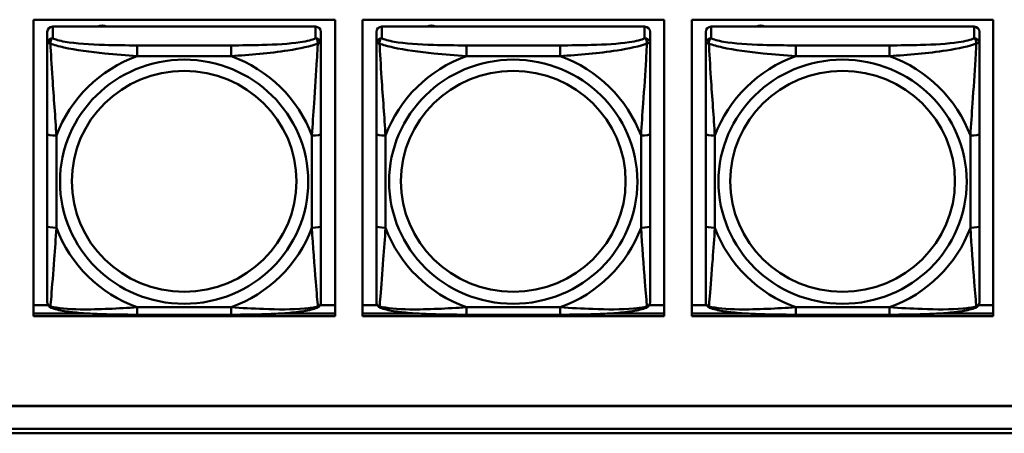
# Model space of a CAD drawing. Header units: inches. Extents: x 0.8 to 75.7, y -7.8 to 49.3.
# Tile 200 of 256: x 48.812 to 50.936, y 16.451 to 17.342. Entities that reach past the tile are written whole.
import ezdxf

# ---------------------------------------------------------------- set-up
doc = ezdxf.new("R2010")
doc.units = ezdxf.units.IN
doc.header["$MEASUREMENT"] = 0
doc.layers.add('Visible Edges(ROSSANSI)', color=7, linetype='Continuous', lineweight=50)
doc.layers.add('Visible Tangent Edges(ROSSANSI)', color=7, linetype='Continuous', lineweight=50)

msp = doc.modelspace()

# ---------------------------------------------------------------- linework, layer by layer
at = {"layer": 'Visible Edges(ROSSANSI)'}
for p, q in [((48.8414, 16.7034), (48.8414, 17.3421)), ((48.8414, 17.3421), (49.492, 17.3421)), ((49.492, 17.3421), (49.492, 16.7034)), ((49.5514, 16.7034), (49.5514, 17.3421)), ((49.5514, 17.3421), (50.202, 17.3421)), ((50.202, 17.3421), (50.202, 16.7034)), ((50.2614, 16.7034), (50.2614, 17.3421)), ((50.2614, 17.3421), (50.912, 17.3421)), ((50.912, 17.3421), (50.912, 16.7034)), ((48.8712, 17.3157), (48.8712, 17.2907)), ((49.4499, 17.3273), (48.883, 17.3273)), ((49.4617, 17.2907), (49.4617, 17.3157)), ((49.5812, 17.3157), (49.5812, 17.2907)), ((50.1599, 17.3273), (49.593, 17.3273)), ((50.1717, 17.2907), (50.1717, 17.3157)), ((50.2917, 17.3157), (50.2917, 17.2907)), ((50.8705, 17.3273), (50.3035, 17.3273)), ((50.8823, 17.2907), (50.8823, 17.3157)), ((48.8712, 17.0963), (48.8712, 16.8977)), ((49.4617, 16.8977), (49.4617, 17.0963)), ((49.5812, 17.0963), (49.5812, 16.8977)), ((50.1717, 16.8977), (50.1717, 17.0963)), ((50.2917, 17.0963), (50.2917, 16.8977)), ((50.8823, 16.8977), (50.8823, 17.0963)), ((48.8414, 16.7272), (48.8731, 16.7272)), ((49.4599, 16.7272), (49.492, 16.7272)), ((49.5514, 16.7272), (49.5831, 16.7272)), ((50.1699, 16.7272), (50.202, 16.7272)), ((50.2614, 16.7272), (50.2936, 16.7272)), ((50.8804, 16.7272), (50.912, 16.7272)), ((48.8414, 16.7095), (48.9551, 16.7095)), ((48.9551, 16.7095), (48.8414, 16.7095)), ((49.492, 16.7034), (48.8414, 16.7034)), ((49.2676, 16.7067), (49.0653, 16.7067)), ((49.3778, 16.7095), (49.492, 16.7095)), ((49.492, 16.7095), (49.3778, 16.7095)), ((49.5514, 16.7095), (49.6651, 16.7095)), ((49.6651, 16.7095), (49.5514, 16.7095)), ((50.202, 16.7034), (49.5514, 16.7034)), ((49.9776, 16.7067), (49.7753, 16.7067)), ((50.0878, 16.7095), (50.202, 16.7095)), ((50.202, 16.7095), (50.0878, 16.7095)), ((50.2614, 16.7095), (50.3757, 16.7095)), ((50.3757, 16.7095), (50.2614, 16.7095)), ((50.912, 16.7034), (50.2614, 16.7034)), ((50.6882, 16.7067), (50.4859, 16.7067)), ((50.7984, 16.7095), (50.912, 16.7095)), ((50.912, 16.7095), (50.7984, 16.7095)), ((32.9742, 16.5102), (56.0303, 16.5102)), ((56.0303, 16.5098), (32.9742, 16.5098)), ((33.0242, 16.4607), (56.0803, 16.4607)), ((56.0803, 16.4512), (33.0242, 16.4512))]:
    msp.add_line(p, q, dxfattribs=at)
for centre, major_axis, start_param, end_param in [((48.883, 17.3157), (-0.0118, 0), 4.712389, 6.283185), ((48.9897, 17.3128), (0.0175, 0), 1.00227, 2.139323), ((49.4499, 17.3157), (0.0118, 0), 0, 1.570796), ((49.593, 17.3157), (-0.0118, 0), 4.712389, 6.283185), ((49.6997, 17.3128), (0.0175, 0), 1.00227, 2.139323), ((50.1599, 17.3157), (0.0118, 0), 0, 1.570796), ((50.3035, 17.3157), (-0.0118, 0), 4.712389, 6.283185), ((50.4103, 17.3128), (0.0175, 0), 1.00227, 2.139323), ((50.8705, 17.3157), (0.0118, 0), 0, 1.570796)]:
    msp.add_ellipse(centre, major_axis=major_axis, ratio=0.981793, start_param=start_param, end_param=end_param, dxfattribs=at)
for points, knots in [([(48.8712, 17.2907), (48.8712, 17.2816), (48.8712, 17.2664), (48.8712, 17.2492), (48.8712, 17.2228), (48.8712, 17.1925), (48.8712, 17.1631), (48.8712, 17.1407), (48.8712, 17.1183), (48.8712, 17.0963)], [-0.7968224, -0.7968224, -0.7968224, -0.7968224, -0.6514613, -0.6514613, -0.6514613, -0.427691, -0.427691, -0.427691, -0.2569517, -0.2569517, -0.2569517, -0.2569517]), ([(49.4617, 17.0963), (49.4617, 17.1195), (49.4617, 17.1432), (49.4617, 17.1669), (49.4617, 17.198), (49.4617, 17.2303), (49.4617, 17.2571), (49.4617, 17.271), (49.4617, 17.283), (49.4617, 17.2907)], [0.2569537, 0.2569537, 0.2569537, 0.2569537, 0.4371919, 0.4371919, 0.4371919, 0.6739428, 0.6739428, 0.6739428, 0.7963818, 0.7963818, 0.7963818, 0.7963818]), ([(49.5812, 17.2907), (49.5812, 17.2816), (49.5812, 17.2664), (49.5812, 17.2492), (49.5812, 17.2228), (49.5812, 17.1925), (49.5812, 17.1631), (49.5812, 17.1407), (49.5812, 17.1183), (49.5812, 17.0963)], [-0.7968224, -0.7968224, -0.7968224, -0.7968224, -0.6514613, -0.6514613, -0.6514613, -0.427691, -0.427691, -0.427691, -0.2569517, -0.2569517, -0.2569517, -0.2569517]), ([(50.1717, 17.0963), (50.1717, 17.1195), (50.1717, 17.1432), (50.1717, 17.1669), (50.1717, 17.198), (50.1717, 17.2303), (50.1717, 17.2571), (50.1717, 17.271), (50.1717, 17.283), (50.1717, 17.2907)], [0.2569537, 0.2569537, 0.2569537, 0.2569537, 0.4371919, 0.4371919, 0.4371919, 0.6739428, 0.6739428, 0.6739428, 0.7963818, 0.7963818, 0.7963818, 0.7963818]), ([(50.2917, 17.2907), (50.2917, 17.2816), (50.2917, 17.2664), (50.2917, 17.2492), (50.2917, 17.2228), (50.2917, 17.1925), (50.2917, 17.1631), (50.2917, 17.1407), (50.2917, 17.1183), (50.2917, 17.0963)], [-0.7968224, -0.7968224, -0.7968224, -0.7968224, -0.6514613, -0.6514613, -0.6514613, -0.427691, -0.427691, -0.427691, -0.2569517, -0.2569517, -0.2569517, -0.2569517]), ([(50.8823, 17.0963), (50.8823, 17.1195), (50.8823, 17.1432), (50.8823, 17.1669), (50.8823, 17.198), (50.8823, 17.2303), (50.8823, 17.2571), (50.8823, 17.271), (50.8823, 17.283), (50.8823, 17.2907)], [0.2569537, 0.2569537, 0.2569537, 0.2569537, 0.4371919, 0.4371919, 0.4371919, 0.6739428, 0.6739428, 0.6739428, 0.7963818, 0.7963818, 0.7963818, 0.7963818]), ([(48.8712, 16.8977), (48.8712, 16.8744), (48.8712, 16.8511), (48.8712, 16.8289), (48.8712, 16.7997), (48.8712, 16.7714), (48.8712, 16.7526), (48.8712, 16.7428), (48.8712, 16.736), (48.8712, 16.7341)], [0.2569537, 0.2569537, 0.2569537, 0.2569537, 0.4371919, 0.4371919, 0.4371919, 0.6739428, 0.6739428, 0.6739428, 0.7963818, 0.7963818, 0.7963818, 0.7963818]), ([(49.4617, 16.7341), (49.4617, 16.7363), (49.4617, 16.7456), (49.4617, 16.7583), (49.4617, 16.7779), (49.4617, 16.8047), (49.4617, 16.8324), (49.4617, 16.8536), (49.4617, 16.8757), (49.4617, 16.8977)], [-0.7968224, -0.7968224, -0.7968224, -0.7968224, -0.6514613, -0.6514613, -0.6514613, -0.427691, -0.427691, -0.427691, -0.2569517, -0.2569517, -0.2569517, -0.2569517]), ([(49.5812, 16.8977), (49.5812, 16.8744), (49.5812, 16.8511), (49.5812, 16.8289), (49.5812, 16.7997), (49.5812, 16.7714), (49.5812, 16.7526), (49.5812, 16.7428), (49.5812, 16.736), (49.5812, 16.7341)], [0.2569537, 0.2569537, 0.2569537, 0.2569537, 0.4371919, 0.4371919, 0.4371919, 0.6739428, 0.6739428, 0.6739428, 0.7963818, 0.7963818, 0.7963818, 0.7963818]), ([(50.1717, 16.7341), (50.1717, 16.7363), (50.1717, 16.7456), (50.1717, 16.7583), (50.1717, 16.7779), (50.1717, 16.8047), (50.1717, 16.8324), (50.1717, 16.8536), (50.1717, 16.8757), (50.1717, 16.8977)], [-0.7968224, -0.7968224, -0.7968224, -0.7968224, -0.6514613, -0.6514613, -0.6514613, -0.427691, -0.427691, -0.427691, -0.2569517, -0.2569517, -0.2569517, -0.2569517]), ([(50.2917, 16.8977), (50.2917, 16.8744), (50.2917, 16.8511), (50.2917, 16.8289), (50.2917, 16.7997), (50.2917, 16.7714), (50.2917, 16.7526), (50.2917, 16.7428), (50.2917, 16.736), (50.2917, 16.7341)], [0.2569537, 0.2569537, 0.2569537, 0.2569537, 0.4371919, 0.4371919, 0.4371919, 0.6739428, 0.6739428, 0.6739428, 0.7963818, 0.7963818, 0.7963818, 0.7963818]), ([(50.8823, 16.7341), (50.8823, 16.7363), (50.8823, 16.7456), (50.8823, 16.7583), (50.8823, 16.7779), (50.8823, 16.8047), (50.8823, 16.8324), (50.8823, 16.8536), (50.8823, 16.8757), (50.8823, 16.8977)], [-0.7968224, -0.7968224, -0.7968224, -0.7968224, -0.6514613, -0.6514613, -0.6514613, -0.427691, -0.427691, -0.427691, -0.2569517, -0.2569517, -0.2569517, -0.2569517]), ([(48.8792, 16.7218), (48.8782, 16.7223), (48.8771, 16.7229), (48.8751, 16.7245), (48.8742, 16.7254), (48.8729, 16.7273), (48.8724, 16.7284), (48.8717, 16.7302), (48.8715, 16.7311), (48.8712, 16.7327), (48.8712, 16.7335), (48.8712, 16.7341)], [0.02510739, 0.02510739, 0.02510739, 0.02510739, 0.03073999, 0.03073999, 0.03637259, 0.03637259, 0.0420052, 0.0420052, 0.0476378, 0.0476378, 0.0532704, 0.0532704, 0.0532704, 0.0532704]), ([(49.0653, 16.7067), (49.0518, 16.7067), (49.0381, 16.7068), (49.0108, 16.7071), (48.9972, 16.7075), (48.9704, 16.7085), (48.9571, 16.7093), (48.9314, 16.7114), (48.9192, 16.7127), (48.8971, 16.7163), (48.8877, 16.7184), (48.8792, 16.7218)], [0.2569517, 0.2569517, 0.2569517, 0.2569517, 0.3597049, 0.3597049, 0.4624581, 0.4624581, 0.5652112, 0.5652112, 0.6679644, 0.6679644, 0.7707176, 0.7707176, 0.7707176, 0.7707176]), ([(49.4537, 16.7218), (49.4453, 16.7184), (49.4358, 16.7163), (49.4137, 16.7127), (49.4015, 16.7114), (49.3758, 16.7093), (49.3625, 16.7085), (49.3357, 16.7075), (49.3221, 16.7071), (49.2948, 16.7068), (49.2811, 16.7067), (49.2676, 16.7067)], [-0.7703505, -0.7703505, -0.7703505, -0.7703505, -0.6676711, -0.6676711, -0.5649918, -0.5649918, -0.4623124, -0.4623124, -0.3596331, -0.3596331, -0.2569537, -0.2569537, -0.2569537, -0.2569537]), ([(49.4537, 16.7218), (49.4548, 16.7223), (49.4558, 16.7229), (49.4578, 16.7245), (49.4587, 16.7254), (49.46, 16.7273), (49.4605, 16.7284), (49.4612, 16.7302), (49.4614, 16.7311), (49.4617, 16.7327), (49.4617, 16.7335), (49.4617, 16.7341)], [0.02510739, 0.02510739, 0.02510739, 0.02510739, 0.03073999, 0.03073999, 0.03637259, 0.03637259, 0.0420052, 0.0420052, 0.0476378, 0.0476378, 0.0532704, 0.0532704, 0.0532704, 0.0532704]), ([(49.5892, 16.7218), (49.5882, 16.7223), (49.5871, 16.7229), (49.5851, 16.7245), (49.5842, 16.7254), (49.5829, 16.7273), (49.5824, 16.7284), (49.5817, 16.7302), (49.5815, 16.7311), (49.5812, 16.7327), (49.5812, 16.7335), (49.5812, 16.7341)], [0.02510739, 0.02510739, 0.02510739, 0.02510739, 0.03073999, 0.03073999, 0.03637259, 0.03637259, 0.0420052, 0.0420052, 0.0476378, 0.0476378, 0.0532704, 0.0532704, 0.0532704, 0.0532704]), ([(49.7753, 16.7067), (49.7618, 16.7067), (49.7481, 16.7068), (49.7208, 16.7071), (49.7072, 16.7075), (49.6804, 16.7085), (49.6671, 16.7093), (49.6414, 16.7114), (49.6292, 16.7127), (49.6071, 16.7163), (49.5977, 16.7184), (49.5892, 16.7218)], [0.2569517, 0.2569517, 0.2569517, 0.2569517, 0.3597049, 0.3597049, 0.4624581, 0.4624581, 0.5652112, 0.5652112, 0.6679644, 0.6679644, 0.7707176, 0.7707176, 0.7707176, 0.7707176]), ([(50.1637, 16.7218), (50.1553, 16.7184), (50.1458, 16.7163), (50.1237, 16.7127), (50.1115, 16.7114), (50.0858, 16.7093), (50.0725, 16.7085), (50.0457, 16.7075), (50.0321, 16.7071), (50.0048, 16.7068), (49.9911, 16.7067), (49.9776, 16.7067)], [-0.7703505, -0.7703505, -0.7703505, -0.7703505, -0.6676711, -0.6676711, -0.5649918, -0.5649918, -0.4623124, -0.4623124, -0.3596331, -0.3596331, -0.2569537, -0.2569537, -0.2569537, -0.2569537]), ([(50.1637, 16.7218), (50.1648, 16.7223), (50.1658, 16.7229), (50.1678, 16.7245), (50.1687, 16.7254), (50.17, 16.7273), (50.1705, 16.7284), (50.1712, 16.7302), (50.1714, 16.7311), (50.1717, 16.7327), (50.1717, 16.7335), (50.1717, 16.7341)], [0.02510739, 0.02510739, 0.02510739, 0.02510739, 0.03073999, 0.03073999, 0.03637259, 0.03637259, 0.0420052, 0.0420052, 0.0476378, 0.0476378, 0.0532704, 0.0532704, 0.0532704, 0.0532704]), ([(50.2998, 16.7218), (50.2987, 16.7223), (50.2976, 16.7229), (50.2957, 16.7245), (50.2948, 16.7254), (50.2934, 16.7273), (50.2929, 16.7284), (50.2922, 16.7302), (50.292, 16.7311), (50.2918, 16.7327), (50.2917, 16.7335), (50.2917, 16.7341)], [0.02510739, 0.02510739, 0.02510739, 0.02510739, 0.03073999, 0.03073999, 0.03637259, 0.03637259, 0.0420052, 0.0420052, 0.0476378, 0.0476378, 0.0532704, 0.0532704, 0.0532704, 0.0532704]), ([(50.4859, 16.7067), (50.4723, 16.7067), (50.4587, 16.7068), (50.4314, 16.7071), (50.4178, 16.7075), (50.3909, 16.7085), (50.3776, 16.7093), (50.352, 16.7114), (50.3398, 16.7127), (50.3177, 16.7163), (50.3082, 16.7184), (50.2998, 16.7218)], [0.2569517, 0.2569517, 0.2569517, 0.2569517, 0.3597049, 0.3597049, 0.4624581, 0.4624581, 0.5652112, 0.5652112, 0.6679644, 0.6679644, 0.7707176, 0.7707176, 0.7707176, 0.7707176]), ([(50.8742, 16.7218), (50.8658, 16.7184), (50.8563, 16.7163), (50.8343, 16.7127), (50.8221, 16.7114), (50.7964, 16.7093), (50.7831, 16.7085), (50.7563, 16.7075), (50.7427, 16.7071), (50.7154, 16.7068), (50.7017, 16.7067), (50.6882, 16.7067)], [-0.7703505, -0.7703505, -0.7703505, -0.7703505, -0.6676711, -0.6676711, -0.5649918, -0.5649918, -0.4623124, -0.4623124, -0.3596331, -0.3596331, -0.2569537, -0.2569537, -0.2569537, -0.2569537]), ([(50.8742, 16.7218), (50.8753, 16.7223), (50.8764, 16.7229), (50.8784, 16.7245), (50.8792, 16.7254), (50.8806, 16.7273), (50.8811, 16.7284), (50.8818, 16.7302), (50.882, 16.7311), (50.8822, 16.7327), (50.8823, 16.7335), (50.8823, 16.7341)], [0.02510739, 0.02510739, 0.02510739, 0.02510739, 0.03073999, 0.03073999, 0.03637259, 0.03637259, 0.0420052, 0.0420052, 0.0476378, 0.0476378, 0.0532704, 0.0532704, 0.0532704, 0.0532704])]:
    msp.add_open_spline(points, degree=3, knots=knots, dxfattribs=at)
at = {"layer": 'Visible Tangent Edges(ROSSANSI)'}
for p, q in [((48.883, 17.3023), (48.883, 17.3273)), ((49.4499, 17.3273), (49.4499, 17.3023)), ((49.593, 17.3023), (49.593, 17.3273)), ((50.1599, 17.3273), (50.1599, 17.3023)), ((50.3035, 17.3023), (50.3035, 17.3273)), ((50.8705, 17.3273), (50.8705, 17.3023)), ((49.0653, 17.2869), (49.0653, 17.2638)), ((49.2676, 17.2869), (49.0653, 17.2869)), ((49.2676, 17.2869), (49.2676, 17.2638)), ((49.7753, 17.2869), (49.7753, 17.2638)), ((49.9776, 17.2869), (49.7753, 17.2869)), ((49.9776, 17.2869), (49.9776, 17.2638)), ((50.4859, 17.2869), (50.4859, 17.2638)), ((50.6882, 17.2869), (50.4859, 17.2869)), ((50.6882, 17.2869), (50.6882, 17.2638)), ((49.0653, 17.2638), (49.2676, 17.2638)), ((49.7753, 17.2638), (49.9776, 17.2638)), ((50.4859, 17.2638), (50.6882, 17.2638)), ((48.8909, 16.8939), (48.8909, 17.0925)), ((49.4421, 17.0925), (49.4421, 16.8939)), ((49.6009, 16.8939), (49.6009, 17.0925)), ((50.1521, 17.0925), (50.1521, 16.8939)), ((50.3114, 16.8939), (50.3114, 17.0925)), ((50.8626, 17.0925), (50.8626, 16.8939)), ((49.2676, 16.7227), (49.0653, 16.7227)), ((49.0653, 16.7067), (49.0653, 16.7227)), ((49.2676, 16.7067), (49.2676, 16.7227)), ((49.9776, 16.7227), (49.7753, 16.7227)), ((49.7753, 16.7067), (49.7753, 16.7227)), ((49.9776, 16.7067), (49.9776, 16.7227)), ((50.6882, 16.7227), (50.4859, 16.7227)), ((50.4859, 16.7067), (50.4859, 16.7227)), ((50.6882, 16.7067), (50.6882, 16.7227))]:
    msp.add_line(p, q, dxfattribs=at)
for centre, major_axis, ratio, start_param, end_param in [((48.883, 17.2907), (-0.0118, 0), 0.981793, 4.712389, 6.283185), ((49.4499, 17.2907), (0.0118, 0), 0.981793, 0, 1.570796), ((49.593, 17.2907), (-0.0118, 0), 0.981793, 4.712389, 6.283185), ((50.1599, 17.2907), (0.0118, 0), 0.981793, 0, 1.570796), ((50.3035, 17.2907), (-0.0118, 0), 0.981793, 4.712389, 6.283185), ((50.8705, 17.2907), (0.0118, 0), 0.981793, 0, 1.570796), ((49.1665, 16.9932), (-0.2936, 0), 0.981793, 5.064156, 5.931419), ((49.1665, 16.9932), (0.2936, 0), 0.981793, 0.351767, 1.21903), ((49.8765, 16.9932), (-0.2936, 0), 0.981793, 5.064156, 5.931419), ((49.8765, 16.9932), (0.2936, 0), 0.981793, 0.351767, 1.21903), ((50.587, 16.9932), (-0.2936, 0), 0.981793, 5.064156, 5.931419), ((50.587, 16.9932), (0.2936, 0), 0.981793, 0.351767, 1.21903), ((48.8909, 17.0963), (-0.0197, 0), 0.189952, 0, 1.570796), ((49.4421, 17.0963), (0.0197, 0), 0.189952, 4.712389, 6.283185), ((49.6009, 17.0963), (-0.0197, 0), 0.189952, 0, 1.570796), ((50.1521, 17.0963), (0.0197, 0), 0.189952, 4.712389, 6.283185), ((50.3114, 17.0963), (-0.0197, 0), 0.189952, 0, 1.570796), ((50.8626, 17.0963), (0.0197, 0), 0.189952, 4.712389, 6.283185), ((48.8909, 16.8977), (-0.0197, 0), 0.189952, 0, 1.570796), ((49.1665, 16.9932), (-0.2936, 0), 0.981793, 0.351767, 1.21903), ((49.1665, 16.9932), (0.2936, 0), 0.981793, 5.064156, 5.931419), ((49.4421, 16.8977), (0.0197, 0), 0.189952, 4.712389, 6.283185), ((49.6009, 16.8977), (-0.0197, 0), 0.189952, 0, 1.570796), ((49.8765, 16.9932), (-0.2936, 0), 0.981793, 0.351767, 1.21903), ((49.8765, 16.9932), (0.2936, 0), 0.981793, 5.064156, 5.931419), ((50.1521, 16.8977), (0.0197, 0), 0.189952, 4.712389, 6.283185), ((50.3114, 16.8977), (-0.0197, 0), 0.189952, 0, 1.570796), ((50.587, 16.9932), (-0.2936, 0), 0.981793, 0.351767, 1.21903), ((50.587, 16.9932), (0.2936, 0), 0.981793, 5.064156, 5.931419), ((50.8626, 16.8977), (0.0197, 0), 0.189952, 4.712389, 6.283185)]:
    msp.add_ellipse(centre, major_axis=major_axis, ratio=ratio, start_param=start_param, end_param=end_param, dxfattribs=at)
for centre, major_axis in [((49.1665, 16.9932), (-0.2678, 0)), ((49.8765, 16.9932), (-0.2678, 0)), ((50.587, 16.9932), (-0.2678, 0)), ((49.1665, 16.994), (-0.2424, 0)), ((49.8765, 16.994), (-0.2424, 0)), ((50.587, 16.994), (-0.2424, 0))]:
    msp.add_ellipse(centre, major_axis=major_axis, ratio=0.981793, dxfattribs=at)
for points, knots in [([(48.8712, 17.2907), (48.8712, 17.291), (48.8713, 17.2912), (48.8715, 17.2916), (48.8717, 17.2917), (48.8721, 17.2918), (48.8722, 17.2919), (48.8726, 17.2919), (48.8727, 17.2919), (48.8731, 17.292), (48.8734, 17.292), (48.8743, 17.2919), (48.875, 17.2917), (48.8764, 17.2914), (48.8772, 17.2911), (48.878, 17.2908)], [-0.0532704, -0.0532704, -0.0532704, -0.0532704, -0.04377373, -0.04377373, -0.03521335, -0.03521335, -0.02986312, -0.02986312, -0.02651922, -0.02651922, -0.01983142, -0.01983142, -0.00913095, -0.00913095, 0.00023197, 0.00023197, 0.00023197, 0.00023197]), ([(48.878, 17.2908), (48.878, 17.2919), (48.8781, 17.293), (48.8783, 17.295), (48.8785, 17.296), (48.8789, 17.2974), (48.8791, 17.2979), (48.8795, 17.2986), (48.8796, 17.2988), (48.8799, 17.2994), (48.8801, 17.2997), (48.8807, 17.3005), (48.8811, 17.301), (48.882, 17.3017), (48.8825, 17.3021), (48.883, 17.3023)], [-0.00023197, -0.00023197, -0.00023197, -0.00023197, 0.00913095, 0.00913095, 0.01983142, 0.01983142, 0.02651922, 0.02651922, 0.02986312, 0.02986312, 0.03521335, 0.03521335, 0.04377373, 0.04377373, 0.0532704, 0.0532704, 0.0532704, 0.0532704]), ([(48.878, 17.2908), (48.8857, 17.2879), (48.8957, 17.285), (48.9327, 17.2768), (48.9645, 17.2726), (49.0187, 17.267), (49.0419, 17.2651), (49.0653, 17.2638)], [-0.7478145, -0.7478145, -0.7478145, -0.7478145, -0.6493253, -0.6493253, -0.427691, -0.427691, -0.2569537, -0.2569537, -0.2569537, -0.2569537]), ([(48.8909, 17.0925), (48.8885, 17.1323), (48.8852, 17.1744), (48.8806, 17.2444), (48.879, 17.2719), (48.878, 17.2908)], [0.2569517, 0.2569517, 0.2569517, 0.2569517, 0.5559983, 0.5559983, 0.7482818, 0.7482818, 0.7482818, 0.7482818]), ([(49.0653, 17.2869), (49.0417, 17.2869), (49.0177, 17.287), (48.9943, 17.2878), (48.9636, 17.2888), (48.9327, 17.2908), (48.9095, 17.2947), (48.8975, 17.2968), (48.8879, 17.2994), (48.883, 17.3023)], [0.2569537, 0.2569537, 0.2569537, 0.2569537, 0.4371919, 0.4371919, 0.4371919, 0.6739428, 0.6739428, 0.6739428, 0.7963818, 0.7963818, 0.7963818, 0.7963818]), ([(49.4499, 17.3023), (49.4442, 17.2989), (49.4317, 17.2959), (49.4165, 17.2936), (49.3931, 17.2902), (49.3639, 17.2885), (49.3349, 17.2877), (49.3127, 17.287), (49.29, 17.2869), (49.2676, 17.2869)], [-0.7968224, -0.7968224, -0.7968224, -0.7968224, -0.6514613, -0.6514613, -0.6514613, -0.427691, -0.427691, -0.427691, -0.2569517, -0.2569517, -0.2569517, -0.2569517]), ([(49.2676, 17.2638), (49.3081, 17.2661), (49.3505, 17.2699), (49.4161, 17.28), (49.4405, 17.285), (49.4549, 17.2908)], [0.2569517, 0.2569517, 0.2569517, 0.2569517, 0.5559983, 0.5559983, 0.7482818, 0.7482818, 0.7482818, 0.7482818]), ([(49.4549, 17.2908), (49.4544, 17.2809), (49.4537, 17.2688), (49.4513, 17.2267), (49.449, 17.1935), (49.4451, 17.1385), (49.4435, 17.1154), (49.4421, 17.0925)], [-0.7478145, -0.7478145, -0.7478145, -0.7478145, -0.6493253, -0.6493253, -0.427691, -0.427691, -0.2569537, -0.2569537, -0.2569537, -0.2569537]), ([(49.4499, 17.3023), (49.4505, 17.3021), (49.451, 17.3017), (49.4518, 17.301), (49.4522, 17.3005), (49.4528, 17.2997), (49.453, 17.2994), (49.4533, 17.2988), (49.4535, 17.2986), (49.4538, 17.2979), (49.454, 17.2974), (49.4544, 17.296), (49.4546, 17.295), (49.4549, 17.293), (49.4549, 17.2919), (49.4549, 17.2908)], [-0.0532704, -0.0532704, -0.0532704, -0.0532704, -0.04377373, -0.04377373, -0.03521335, -0.03521335, -0.02986312, -0.02986312, -0.02651922, -0.02651922, -0.01983142, -0.01983142, -0.00913095, -0.00913095, 0.00023197, 0.00023197, 0.00023197, 0.00023197]), ([(49.4549, 17.2908), (49.4557, 17.2911), (49.4565, 17.2914), (49.4579, 17.2917), (49.4586, 17.2919), (49.4595, 17.292), (49.4598, 17.292), (49.4602, 17.2919), (49.4604, 17.2919), (49.4607, 17.2919), (49.4609, 17.2918), (49.4612, 17.2917), (49.4614, 17.2916), (49.4617, 17.2912), (49.4617, 17.291), (49.4617, 17.2907)], [-0.00023197, -0.00023197, -0.00023197, -0.00023197, 0.00913095, 0.00913095, 0.01983142, 0.01983142, 0.02651922, 0.02651922, 0.02986312, 0.02986312, 0.03521335, 0.03521335, 0.04377373, 0.04377373, 0.0532704, 0.0532704, 0.0532704, 0.0532704]), ([(49.5812, 17.2907), (49.5812, 17.291), (49.5813, 17.2912), (49.5815, 17.2916), (49.5817, 17.2917), (49.5821, 17.2918), (49.5822, 17.2919), (49.5826, 17.2919), (49.5827, 17.2919), (49.5831, 17.292), (49.5834, 17.292), (49.5843, 17.2919), (49.585, 17.2917), (49.5864, 17.2914), (49.5872, 17.2911), (49.588, 17.2908)], [-0.0532704, -0.0532704, -0.0532704, -0.0532704, -0.04377373, -0.04377373, -0.03521335, -0.03521335, -0.02986312, -0.02986312, -0.02651922, -0.02651922, -0.01983142, -0.01983142, -0.00913095, -0.00913095, 0.00023197, 0.00023197, 0.00023197, 0.00023197]), ([(49.588, 17.2908), (49.588, 17.2919), (49.5881, 17.293), (49.5883, 17.295), (49.5885, 17.296), (49.5889, 17.2974), (49.5891, 17.2979), (49.5895, 17.2986), (49.5896, 17.2988), (49.5899, 17.2994), (49.5901, 17.2997), (49.5907, 17.3005), (49.5911, 17.301), (49.592, 17.3017), (49.5925, 17.3021), (49.593, 17.3023)], [-0.00023197, -0.00023197, -0.00023197, -0.00023197, 0.00913095, 0.00913095, 0.01983142, 0.01983142, 0.02651922, 0.02651922, 0.02986312, 0.02986312, 0.03521335, 0.03521335, 0.04377373, 0.04377373, 0.0532704, 0.0532704, 0.0532704, 0.0532704]), ([(49.588, 17.2908), (49.5957, 17.2879), (49.6057, 17.285), (49.6427, 17.2768), (49.6745, 17.2726), (49.7287, 17.267), (49.7519, 17.2651), (49.7753, 17.2638)], [-0.7478145, -0.7478145, -0.7478145, -0.7478145, -0.6493253, -0.6493253, -0.427691, -0.427691, -0.2569537, -0.2569537, -0.2569537, -0.2569537]), ([(49.6009, 17.0925), (49.5985, 17.1323), (49.5952, 17.1744), (49.5906, 17.2444), (49.589, 17.2719), (49.588, 17.2908)], [0.2569517, 0.2569517, 0.2569517, 0.2569517, 0.5559983, 0.5559983, 0.7482818, 0.7482818, 0.7482818, 0.7482818]), ([(49.7753, 17.2869), (49.7517, 17.2869), (49.7277, 17.287), (49.7043, 17.2878), (49.6736, 17.2888), (49.6427, 17.2908), (49.6195, 17.2947), (49.6075, 17.2968), (49.5979, 17.2994), (49.593, 17.3023)], [0.2569537, 0.2569537, 0.2569537, 0.2569537, 0.4371919, 0.4371919, 0.4371919, 0.6739428, 0.6739428, 0.6739428, 0.7963818, 0.7963818, 0.7963818, 0.7963818]), ([(50.1599, 17.3023), (50.1542, 17.2989), (50.1417, 17.2959), (50.1265, 17.2936), (50.1031, 17.2902), (50.0739, 17.2885), (50.0449, 17.2877), (50.0227, 17.287), (50, 17.2869), (49.9776, 17.2869)], [-0.7968224, -0.7968224, -0.7968224, -0.7968224, -0.6514613, -0.6514613, -0.6514613, -0.427691, -0.427691, -0.427691, -0.2569517, -0.2569517, -0.2569517, -0.2569517]), ([(49.9776, 17.2638), (50.0181, 17.2661), (50.0605, 17.2699), (50.1261, 17.28), (50.1505, 17.285), (50.1649, 17.2908)], [0.2569517, 0.2569517, 0.2569517, 0.2569517, 0.5559983, 0.5559983, 0.7482818, 0.7482818, 0.7482818, 0.7482818]), ([(50.1649, 17.2908), (50.1644, 17.2809), (50.1637, 17.2688), (50.1613, 17.2267), (50.159, 17.1935), (50.1551, 17.1385), (50.1535, 17.1154), (50.1521, 17.0925)], [-0.7478145, -0.7478145, -0.7478145, -0.7478145, -0.6493253, -0.6493253, -0.427691, -0.427691, -0.2569537, -0.2569537, -0.2569537, -0.2569537]), ([(50.1599, 17.3023), (50.1605, 17.3021), (50.161, 17.3017), (50.1618, 17.301), (50.1622, 17.3005), (50.1628, 17.2997), (50.163, 17.2994), (50.1633, 17.2988), (50.1635, 17.2986), (50.1638, 17.2979), (50.164, 17.2974), (50.1644, 17.296), (50.1646, 17.295), (50.1649, 17.293), (50.1649, 17.2919), (50.1649, 17.2908)], [-0.0532704, -0.0532704, -0.0532704, -0.0532704, -0.04377373, -0.04377373, -0.03521335, -0.03521335, -0.02986312, -0.02986312, -0.02651922, -0.02651922, -0.01983142, -0.01983142, -0.00913095, -0.00913095, 0.00023197, 0.00023197, 0.00023197, 0.00023197]), ([(50.1649, 17.2908), (50.1657, 17.2911), (50.1665, 17.2914), (50.1679, 17.2917), (50.1686, 17.2919), (50.1695, 17.292), (50.1698, 17.292), (50.1702, 17.2919), (50.1704, 17.2919), (50.1707, 17.2919), (50.1709, 17.2918), (50.1712, 17.2917), (50.1714, 17.2916), (50.1717, 17.2912), (50.1717, 17.291), (50.1717, 17.2907)], [-0.00023197, -0.00023197, -0.00023197, -0.00023197, 0.00913095, 0.00913095, 0.01983142, 0.01983142, 0.02651922, 0.02651922, 0.02986312, 0.02986312, 0.03521335, 0.03521335, 0.04377373, 0.04377373, 0.0532704, 0.0532704, 0.0532704, 0.0532704]), ([(50.2917, 17.2907), (50.2917, 17.291), (50.2918, 17.2912), (50.2921, 17.2916), (50.2922, 17.2917), (50.2926, 17.2918), (50.2928, 17.2919), (50.2931, 17.2919), (50.2932, 17.2919), (50.2936, 17.292), (50.294, 17.292), (50.2949, 17.2919), (50.2955, 17.2917), (50.297, 17.2914), (50.2977, 17.2911), (50.2986, 17.2908)], [-0.0532704, -0.0532704, -0.0532704, -0.0532704, -0.04377373, -0.04377373, -0.03521335, -0.03521335, -0.02986312, -0.02986312, -0.02651922, -0.02651922, -0.01983142, -0.01983142, -0.00913095, -0.00913095, 0.00023197, 0.00023197, 0.00023197, 0.00023197]), ([(50.2986, 17.2908), (50.2986, 17.2919), (50.2986, 17.293), (50.2989, 17.295), (50.2991, 17.296), (50.2995, 17.2974), (50.2997, 17.2979), (50.3, 17.2986), (50.3001, 17.2988), (50.3004, 17.2994), (50.3007, 17.2997), (50.3012, 17.3005), (50.3016, 17.301), (50.3025, 17.3017), (50.303, 17.3021), (50.3035, 17.3023)], [-0.00023197, -0.00023197, -0.00023197, -0.00023197, 0.00913095, 0.00913095, 0.01983142, 0.01983142, 0.02651922, 0.02651922, 0.02986312, 0.02986312, 0.03521335, 0.03521335, 0.04377373, 0.04377373, 0.0532704, 0.0532704, 0.0532704, 0.0532704]), ([(50.2986, 17.2908), (50.3062, 17.2879), (50.3163, 17.285), (50.3533, 17.2768), (50.385, 17.2726), (50.4393, 17.267), (50.4625, 17.2651), (50.4859, 17.2638)], [-0.7478145, -0.7478145, -0.7478145, -0.7478145, -0.6493253, -0.6493253, -0.427691, -0.427691, -0.2569537, -0.2569537, -0.2569537, -0.2569537]), ([(50.3114, 17.0925), (50.309, 17.1323), (50.3057, 17.1744), (50.3011, 17.2444), (50.2995, 17.2719), (50.2986, 17.2908)], [0.2569517, 0.2569517, 0.2569517, 0.2569517, 0.5559983, 0.5559983, 0.7482818, 0.7482818, 0.7482818, 0.7482818]), ([(50.4859, 17.2869), (50.4622, 17.2869), (50.4382, 17.287), (50.4149, 17.2878), (50.3842, 17.2888), (50.3533, 17.2908), (50.33, 17.2947), (50.318, 17.2968), (50.3084, 17.2994), (50.3035, 17.3023)], [0.2569537, 0.2569537, 0.2569537, 0.2569537, 0.4371919, 0.4371919, 0.4371919, 0.6739428, 0.6739428, 0.6739428, 0.7963818, 0.7963818, 0.7963818, 0.7963818]), ([(50.8705, 17.3023), (50.8647, 17.2989), (50.8523, 17.2959), (50.837, 17.2936), (50.8136, 17.2902), (50.7845, 17.2885), (50.7554, 17.2877), (50.7332, 17.287), (50.7106, 17.2869), (50.6882, 17.2869)], [-0.7968224, -0.7968224, -0.7968224, -0.7968224, -0.6514613, -0.6514613, -0.6514613, -0.427691, -0.427691, -0.427691, -0.2569517, -0.2569517, -0.2569517, -0.2569517]), ([(50.6882, 17.2638), (50.7286, 17.2661), (50.771, 17.2699), (50.8367, 17.28), (50.8611, 17.285), (50.8754, 17.2908)], [0.2569517, 0.2569517, 0.2569517, 0.2569517, 0.5559983, 0.5559983, 0.7482818, 0.7482818, 0.7482818, 0.7482818]), ([(50.8754, 17.2908), (50.8749, 17.2809), (50.8743, 17.2688), (50.8718, 17.2267), (50.8695, 17.1935), (50.8656, 17.1385), (50.864, 17.1154), (50.8626, 17.0925)], [-0.7478145, -0.7478145, -0.7478145, -0.7478145, -0.6493253, -0.6493253, -0.427691, -0.427691, -0.2569537, -0.2569537, -0.2569537, -0.2569537]), ([(50.8705, 17.3023), (50.871, 17.3021), (50.8715, 17.3017), (50.8724, 17.301), (50.8728, 17.3005), (50.8734, 17.2997), (50.8736, 17.2994), (50.8739, 17.2988), (50.874, 17.2986), (50.8743, 17.2979), (50.8745, 17.2974), (50.875, 17.296), (50.8752, 17.295), (50.8754, 17.293), (50.8755, 17.2919), (50.8754, 17.2908)], [-0.0532704, -0.0532704, -0.0532704, -0.0532704, -0.04377373, -0.04377373, -0.03521335, -0.03521335, -0.02986312, -0.02986312, -0.02651922, -0.02651922, -0.01983142, -0.01983142, -0.00913095, -0.00913095, 0.00023197, 0.00023197, 0.00023197, 0.00023197]), ([(50.8754, 17.2908), (50.8763, 17.2911), (50.877, 17.2914), (50.8785, 17.2917), (50.8791, 17.2919), (50.8801, 17.292), (50.8804, 17.292), (50.8808, 17.2919), (50.8809, 17.2919), (50.8812, 17.2919), (50.8814, 17.2918), (50.8818, 17.2917), (50.882, 17.2916), (50.8822, 17.2912), (50.8823, 17.291), (50.8823, 17.2907)], [-0.00023197, -0.00023197, -0.00023197, -0.00023197, 0.00913095, 0.00913095, 0.01983142, 0.01983142, 0.02651922, 0.02651922, 0.02986312, 0.02986312, 0.03521335, 0.03521335, 0.04377373, 0.04377373, 0.0532704, 0.0532704, 0.0532704, 0.0532704]), ([(48.878, 16.7245), (48.8785, 16.7295), (48.8792, 16.7371), (48.8817, 16.7678), (48.8839, 16.7969), (48.8878, 16.8484), (48.8895, 16.8709), (48.8909, 16.8939)], [-0.7478145, -0.7478145, -0.7478145, -0.7478145, -0.6493253, -0.6493253, -0.427691, -0.427691, -0.2569537, -0.2569537, -0.2569537, -0.2569537]), ([(49.4421, 16.8939), (49.4444, 16.8542), (49.4477, 16.8131), (49.4524, 16.7542), (49.454, 16.7337), (49.4549, 16.7245)], [0.2569517, 0.2569517, 0.2569517, 0.2569517, 0.5559983, 0.5559983, 0.7482818, 0.7482818, 0.7482818, 0.7482818]), ([(49.588, 16.7245), (49.5885, 16.7295), (49.5892, 16.7371), (49.5917, 16.7678), (49.5939, 16.7969), (49.5978, 16.8484), (49.5995, 16.8709), (49.6009, 16.8939)], [-0.7478145, -0.7478145, -0.7478145, -0.7478145, -0.6493253, -0.6493253, -0.427691, -0.427691, -0.2569537, -0.2569537, -0.2569537, -0.2569537]), ([(50.1521, 16.8939), (50.1544, 16.8542), (50.1577, 16.8131), (50.1624, 16.7542), (50.164, 16.7337), (50.1649, 16.7245)], [0.2569517, 0.2569517, 0.2569517, 0.2569517, 0.5559983, 0.5559983, 0.7482818, 0.7482818, 0.7482818, 0.7482818]), ([(50.2986, 16.7245), (50.2991, 16.7295), (50.2997, 16.7371), (50.3022, 16.7678), (50.3045, 16.7969), (50.3084, 16.8484), (50.31, 16.8709), (50.3114, 16.8939)], [-0.7478145, -0.7478145, -0.7478145, -0.7478145, -0.6493253, -0.6493253, -0.427691, -0.427691, -0.2569537, -0.2569537, -0.2569537, -0.2569537]), ([(50.8626, 16.8939), (50.865, 16.8542), (50.8683, 16.8131), (50.8729, 16.7542), (50.8745, 16.7337), (50.8754, 16.7245)], [0.2569517, 0.2569517, 0.2569517, 0.2569517, 0.5559983, 0.5559983, 0.7482818, 0.7482818, 0.7482818, 0.7482818]), ([(48.878, 16.7245), (48.8772, 16.7247), (48.8764, 16.7251), (48.875, 16.7259), (48.8743, 16.7264), (48.8734, 16.7274), (48.8731, 16.7278), (48.8727, 16.7284), (48.8726, 16.7286), (48.8722, 16.7292), (48.8721, 16.7296), (48.8717, 16.7305), (48.8715, 16.7312), (48.8713, 16.7326), (48.8712, 16.7333), (48.8712, 16.7341)], [-0.00023197, -0.00023197, -0.00023197, -0.00023197, 0.00913095, 0.00913095, 0.01983142, 0.01983142, 0.02651922, 0.02651922, 0.02986312, 0.02986312, 0.03521335, 0.03521335, 0.04377373, 0.04377373, 0.0532704, 0.0532704, 0.0532704, 0.0532704]), ([(48.8792, 16.7218), (48.8791, 16.7219), (48.8789, 16.722), (48.8785, 16.7223), (48.8783, 16.7227), (48.8781, 16.7235), (48.878, 16.7239), (48.878, 16.7245)], [-0.02510739, -0.02510739, -0.02510739, -0.02510739, -0.01983142, -0.01983142, -0.00913095, -0.00913095, 0.00023197, 0.00023197, 0.00023197, 0.00023197]), ([(49.0653, 16.7227), (49.0248, 16.7203), (48.9825, 16.7176), (48.9168, 16.7186), (48.8924, 16.7205), (48.878, 16.7245)], [0.2569517, 0.2569517, 0.2569517, 0.2569517, 0.5559983, 0.5559983, 0.7482818, 0.7482818, 0.7482818, 0.7482818]), ([(49.4549, 16.7245), (49.4472, 16.7225), (49.4372, 16.7209), (49.4002, 16.7176), (49.3685, 16.7178), (49.3142, 16.7199), (49.291, 16.7212), (49.2676, 16.7227)], [-0.7478145, -0.7478145, -0.7478145, -0.7478145, -0.6493253, -0.6493253, -0.427691, -0.427691, -0.2569537, -0.2569537, -0.2569537, -0.2569537]), ([(49.4549, 16.7245), (49.4549, 16.7239), (49.4549, 16.7235), (49.4546, 16.7227), (49.4544, 16.7223), (49.454, 16.722), (49.4539, 16.7219), (49.4537, 16.7218)], [-0.00023197, -0.00023197, -0.00023197, -0.00023197, 0.00913095, 0.00913095, 0.01983142, 0.01983142, 0.02510739, 0.02510739, 0.02510739, 0.02510739]), ([(49.4617, 16.7341), (49.4617, 16.7333), (49.4617, 16.7326), (49.4614, 16.7312), (49.4612, 16.7305), (49.4609, 16.7296), (49.4607, 16.7292), (49.4604, 16.7286), (49.4602, 16.7284), (49.4598, 16.7278), (49.4595, 16.7274), (49.4586, 16.7264), (49.4579, 16.7259), (49.4565, 16.7251), (49.4557, 16.7247), (49.4549, 16.7245)], [-0.0532704, -0.0532704, -0.0532704, -0.0532704, -0.04377373, -0.04377373, -0.03521335, -0.03521335, -0.02986312, -0.02986312, -0.02651922, -0.02651922, -0.01983142, -0.01983142, -0.00913095, -0.00913095, 0.00023197, 0.00023197, 0.00023197, 0.00023197]), ([(49.588, 16.7245), (49.5872, 16.7247), (49.5864, 16.7251), (49.585, 16.7259), (49.5843, 16.7264), (49.5834, 16.7274), (49.5831, 16.7278), (49.5827, 16.7284), (49.5826, 16.7286), (49.5822, 16.7292), (49.5821, 16.7296), (49.5817, 16.7305), (49.5815, 16.7312), (49.5813, 16.7326), (49.5812, 16.7333), (49.5812, 16.7341)], [-0.00023197, -0.00023197, -0.00023197, -0.00023197, 0.00913095, 0.00913095, 0.01983142, 0.01983142, 0.02651922, 0.02651922, 0.02986312, 0.02986312, 0.03521335, 0.03521335, 0.04377373, 0.04377373, 0.0532704, 0.0532704, 0.0532704, 0.0532704]), ([(49.5892, 16.7218), (49.5891, 16.7219), (49.5889, 16.722), (49.5885, 16.7223), (49.5883, 16.7227), (49.5881, 16.7235), (49.588, 16.7239), (49.588, 16.7245)], [-0.02510739, -0.02510739, -0.02510739, -0.02510739, -0.01983142, -0.01983142, -0.00913095, -0.00913095, 0.00023197, 0.00023197, 0.00023197, 0.00023197]), ([(49.7753, 16.7227), (49.7348, 16.7203), (49.6925, 16.7176), (49.6268, 16.7186), (49.6024, 16.7205), (49.588, 16.7245)], [0.2569517, 0.2569517, 0.2569517, 0.2569517, 0.5559983, 0.5559983, 0.7482818, 0.7482818, 0.7482818, 0.7482818]), ([(50.1649, 16.7245), (50.1572, 16.7225), (50.1472, 16.7209), (50.1102, 16.7176), (50.0785, 16.7178), (50.0242, 16.7199), (50.001, 16.7212), (49.9776, 16.7227)], [-0.7478145, -0.7478145, -0.7478145, -0.7478145, -0.6493253, -0.6493253, -0.427691, -0.427691, -0.2569537, -0.2569537, -0.2569537, -0.2569537]), ([(50.1649, 16.7245), (50.1649, 16.7239), (50.1649, 16.7235), (50.1646, 16.7227), (50.1644, 16.7223), (50.164, 16.722), (50.1639, 16.7219), (50.1637, 16.7218)], [-0.00023197, -0.00023197, -0.00023197, -0.00023197, 0.00913095, 0.00913095, 0.01983142, 0.01983142, 0.02510739, 0.02510739, 0.02510739, 0.02510739]), ([(50.1717, 16.7341), (50.1717, 16.7333), (50.1717, 16.7326), (50.1714, 16.7312), (50.1712, 16.7305), (50.1709, 16.7296), (50.1707, 16.7292), (50.1704, 16.7286), (50.1702, 16.7284), (50.1698, 16.7278), (50.1695, 16.7274), (50.1686, 16.7264), (50.1679, 16.7259), (50.1665, 16.7251), (50.1657, 16.7247), (50.1649, 16.7245)], [-0.0532704, -0.0532704, -0.0532704, -0.0532704, -0.04377373, -0.04377373, -0.03521335, -0.03521335, -0.02986312, -0.02986312, -0.02651922, -0.02651922, -0.01983142, -0.01983142, -0.00913095, -0.00913095, 0.00023197, 0.00023197, 0.00023197, 0.00023197]), ([(50.2986, 16.7245), (50.2977, 16.7247), (50.297, 16.7251), (50.2955, 16.7259), (50.2949, 16.7264), (50.294, 16.7274), (50.2936, 16.7278), (50.2932, 16.7284), (50.2931, 16.7286), (50.2928, 16.7292), (50.2926, 16.7296), (50.2922, 16.7305), (50.2921, 16.7312), (50.2918, 16.7326), (50.2917, 16.7333), (50.2917, 16.7341)], [-0.00023197, -0.00023197, -0.00023197, -0.00023197, 0.00913095, 0.00913095, 0.01983142, 0.01983142, 0.02651922, 0.02651922, 0.02986312, 0.02986312, 0.03521335, 0.03521335, 0.04377373, 0.04377373, 0.0532704, 0.0532704, 0.0532704, 0.0532704]), ([(50.2998, 16.7218), (50.2996, 16.7219), (50.2995, 16.722), (50.2991, 16.7223), (50.2989, 16.7227), (50.2986, 16.7235), (50.2986, 16.7239), (50.2986, 16.7245)], [-0.02510739, -0.02510739, -0.02510739, -0.02510739, -0.01983142, -0.01983142, -0.00913095, -0.00913095, 0.00023197, 0.00023197, 0.00023197, 0.00023197]), ([(50.4859, 16.7227), (50.4454, 16.7203), (50.403, 16.7176), (50.3374, 16.7186), (50.3129, 16.7205), (50.2986, 16.7245)], [0.2569517, 0.2569517, 0.2569517, 0.2569517, 0.5559983, 0.5559983, 0.7482818, 0.7482818, 0.7482818, 0.7482818]), ([(50.8754, 16.7245), (50.8678, 16.7225), (50.8578, 16.7209), (50.8207, 16.7176), (50.789, 16.7178), (50.7348, 16.7199), (50.7115, 16.7212), (50.6882, 16.7227)], [-0.7478145, -0.7478145, -0.7478145, -0.7478145, -0.6493253, -0.6493253, -0.427691, -0.427691, -0.2569537, -0.2569537, -0.2569537, -0.2569537]), ([(50.8754, 16.7245), (50.8755, 16.7239), (50.8754, 16.7235), (50.8752, 16.7227), (50.875, 16.7223), (50.8746, 16.722), (50.8744, 16.7219), (50.8742, 16.7218)], [-0.00023197, -0.00023197, -0.00023197, -0.00023197, 0.00913095, 0.00913095, 0.01983142, 0.01983142, 0.02510739, 0.02510739, 0.02510739, 0.02510739]), ([(50.8823, 16.7341), (50.8823, 16.7333), (50.8822, 16.7326), (50.882, 16.7312), (50.8818, 16.7305), (50.8814, 16.7296), (50.8812, 16.7292), (50.8809, 16.7286), (50.8808, 16.7284), (50.8804, 16.7278), (50.8801, 16.7274), (50.8791, 16.7264), (50.8785, 16.7259), (50.877, 16.7251), (50.8763, 16.7247), (50.8754, 16.7245)], [-0.0532704, -0.0532704, -0.0532704, -0.0532704, -0.04377373, -0.04377373, -0.03521335, -0.03521335, -0.02986312, -0.02986312, -0.02651922, -0.02651922, -0.01983142, -0.01983142, -0.00913095, -0.00913095, 0.00023197, 0.00023197, 0.00023197, 0.00023197])]:
    msp.add_open_spline(points, degree=3, knots=knots, dxfattribs=at)

doc.saveas('drawing.dxf')
